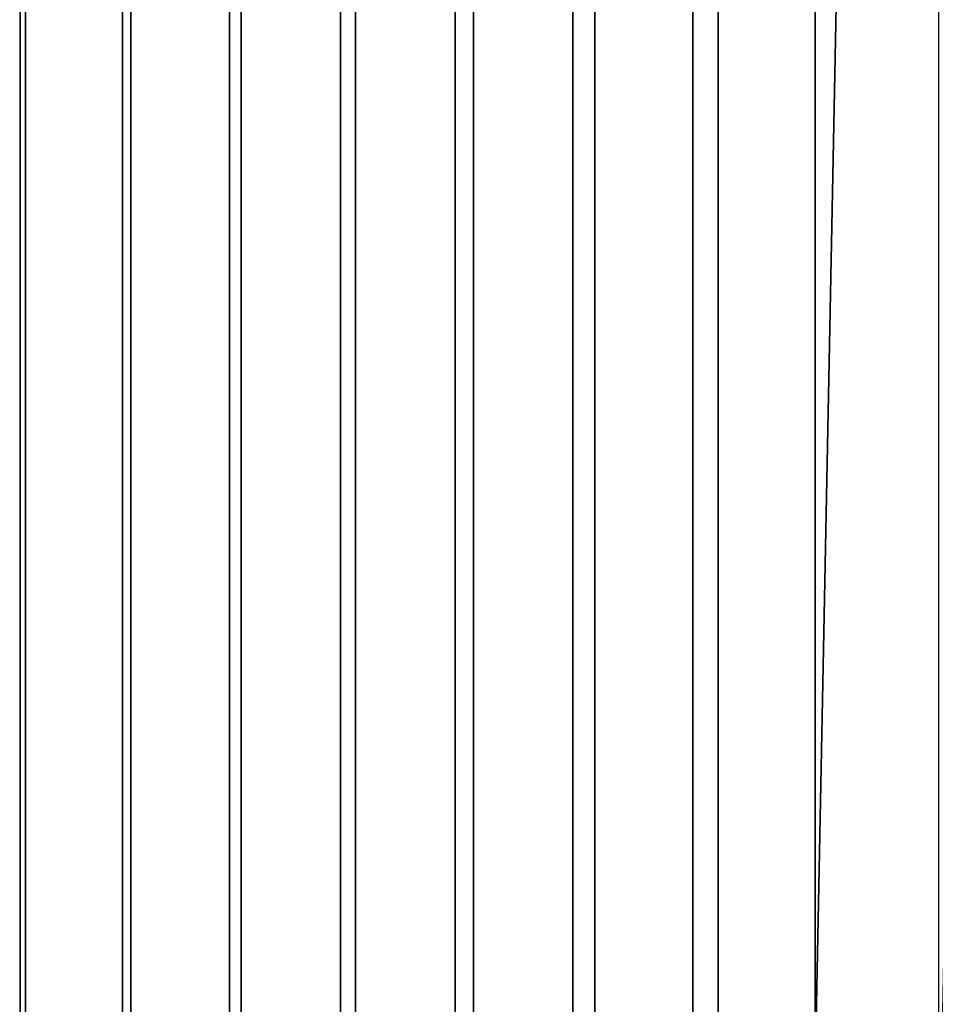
# Model space of a CAD drawing. Header units: metres. Extents: x -109 to 109, y -100 to 58.
# Tile 19 of 256: x -94.15 to -91.23, y -5.8 to -2.66. Entities that reach past the tile are written whole.
import ezdxf

# ---------------------------------------------------------------- set-up
doc = ezdxf.new("R2010")
doc.units = ezdxf.units.M
doc.layers.add('solid_21_062_100_XXX', color=7, linetype='CONTINUOUS')

msp = doc.modelspace()

# ---------------------------------------------------------------- linework, layer by layer
at = {"layer": 'solid_21_062_100_XXX'}
for points in [[(-94.461479, -1.049266, 18.230408), (-94.460495, -21.750275, 18.231249), (-94.14994, -21.746204, 18.48004), (-94.150986, -1.056857, 18.479259)], [(-94.150986, -1.056857, 18.479259), (-94.14994, -21.746204, 18.48004), (-93.823448, -21.742308, 18.707251), (-93.82444, -1.06379, 18.70661)], [(-93.82444, -1.06379, 18.70661), (-93.823448, -21.742308, 18.707251), (-93.482529, -21.738705, 18.911869), (-93.483322, -1.070038, 18.91143)], [(-93.483322, -1.070038, 18.91143), (-93.482529, -21.738705, 18.911869), (-93.128685, -21.735537, 19.093019), (-93.129181, -1.075571, 19.092787)], [(-93.129181, -1.075571, 19.092787), (-93.128685, -21.735537, 19.093019), (-92.763412, -21.733009, 19.249947), (-92.763641, -1.080362, 19.249857)], [(-92.763641, -1.080362, 19.249857), (-92.763412, -21.733009, 19.249947), (-92.388214, -21.731359, 19.381977), (-92.388359, -1.08439, 19.381931)], [(-92.388359, -1.08439, 19.381931), (-92.388214, -21.731359, 19.381977), (-92.004761, -21.730825, 19.488478), (-92.00502, -1.087639, 19.488415)], [(-92.00502, -1.087639, 19.488415), (-92.004761, -21.730825, 19.488478), (-91.614937, -21.731647, 19.568897), (-91.615341, -1.09009, 19.568829)], [(-91.615341, -1.09009, 19.568829), (-91.614937, -21.731647, 19.568897), (-91.220772, -21.73406, 19.622829), (-91.221153, -1.091734, 19.622791)], [(-94.133949, -1.326413, -18.409458), (-94.134377, -21.738783, -18.409147), (-94.454391, -21.743994, -18.158073), (-94.454117, -1.315486, -18.1583)], [(-93.797249, -1.33635, -18.637934), (-93.797691, -21.733837, -18.637653), (-94.134377, -21.738783, -18.409147), (-94.133949, -1.326413, -18.409458)], [(-93.445625, -1.345256, -18.842649), (-93.446045, -21.729265, -18.842422), (-93.797691, -21.733837, -18.637653), (-93.797249, -1.33635, -18.637934)], [(-93.08075, -1.353088, -19.022633), (-93.0812, -21.725203, -19.022427), (-93.446045, -21.729265, -18.842422), (-93.445625, -1.345256, -18.842649)], [(-92.704361, -1.359805, -19.177031), (-92.704857, -21.72184, -19.176847), (-93.0812, -21.725203, -19.022427), (-93.08075, -1.353088, -19.022633)], [(-92.31826, -1.365377, -19.305119), (-92.31868, -21.719379, -19.304995), (-92.704857, -21.72184, -19.176847), (-92.704361, -1.359805, -19.177031)], [(-91.92424, -1.36978, -19.406298), (-91.924454, -21.718023, -19.40625), (-92.31868, -21.719379, -19.304995), (-92.31826, -1.365377, -19.305119)], [(-91.92424, -1.36978, -19.406298), (-91.52417, -1.372987, -19.480087), (-91.924454, -21.718023, -19.40625)], [(-91.119987, -1.374988, -19.526129), (-91.524132, -21.717974, -19.480093), (-91.924454, -21.718023, -19.40625), (-91.52417, -1.372987, -19.480087)], [(-91.119987, -1.374988, -19.526129), (-91.119843, -21.719433, -19.52614), (-91.524132, -21.717974, -19.480093)]]:
    msp.add_3dface(points, dxfattribs=at)

doc.saveas('drawing.dxf')
